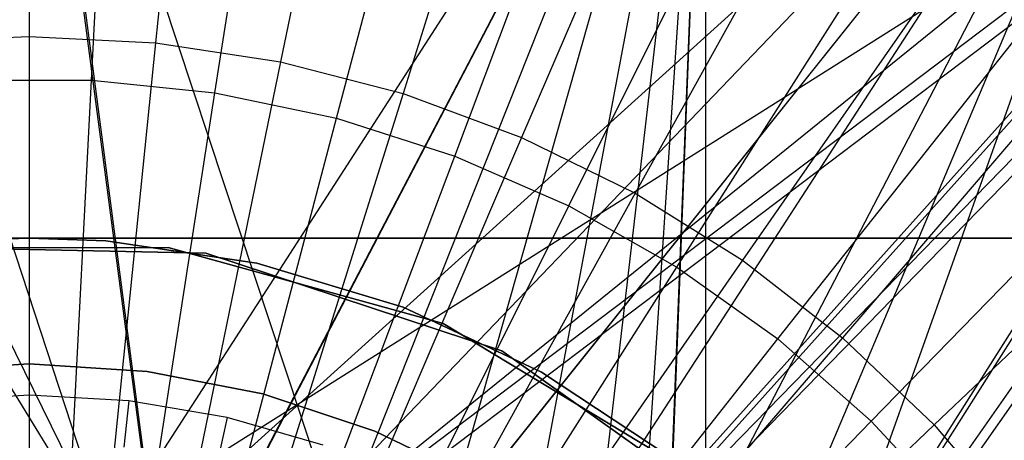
# Model space of a CAD drawing. Extents: x 0.1 to 16.1, y -7 to 7.
# Tile 73 of 108: x 8.075 to 8.546, y 0.403 to 0.604. Entities that reach past the tile are written whole.
import ezdxf

# ---------------------------------------------------------------- set-up
doc = ezdxf.new("R2010")
doc.units = 0
doc.header["$LTSCALE"] = 2.54
doc.layers.get('0').update_dxf_attribs({"color": 13, "linetype": 'CONTINUOUS'})

# ---------------------------------------------------------------- blocks, each defined once
blk = doc.blocks.new('DROPS_WOOD_C_PM_STL')
at = {"color": 0}
for p, q in [((8.08, 0.88862, 2.286), (8.08, 0.59632, 2.22278)), ((8.08, 0.88862, 2.286), (8.08, 0.59632, 2.22278)), ((8.1699, 0.88407, 2.286), (8.14033, 0.59326, 2.22278)), ((8.1699, 0.88407, 2.286), (8.14033, 0.59326, 2.22278)), ((8.25888, 0.87043, 2.286), (8.20004, 0.58411, 2.22278)), ((8.25888, 0.87043, 2.286), (8.20004, 0.58411, 2.22278)), ((8.10966, 0.57547, 2.32083), (8.12421, 0.85762, 2.38151)), ((8.10966, 0.57547, 2.32083), (8.12421, 0.85762, 2.38151)), ((8.16868, 0.56937, 2.32083), (8.21215, 0.84853, 2.38151)), ((8.16868, 0.56937, 2.32083), (8.21215, 0.84853, 2.38151)), ((8.34602, 0.84787, 2.286), (8.25852, 0.56897, 2.22278)), ((8.34602, 0.84787, 2.286), (8.25852, 0.56897, 2.22278)), ((8.22675, 0.55724, 2.32083), (8.2987, 0.83044, 2.38151)), ((8.22675, 0.55724, 2.32083), (8.2987, 0.83044, 2.38151)), ((8.43043, 0.81661, 2.286), (8.31516, 0.54799, 2.22278)), ((8.43043, 0.81661, 2.286), (8.31516, 0.54799, 2.22278)), ((8.14676, 0.3061, 29.36695), (7.83364, 0.81362, 29.37073)), ((8.14676, 0.3061, 29.36695), (7.83364, 0.81362, 29.37073)), ((8.08, 0.81156, 33.36694), (8.14676, 0.30404, 33.36723)), ((8.08, 0.81156, 33.36694), (8.14676, 0.30404, 33.36723)), ((8.08, 0.81156, 33.36694), (8.08, 0.31156, 33.36668)), ((8.08, 0.81156, 33.36694), (8.08, 0.31156, 33.36668)), ((8.14676, 0.3061, 29.36695), (8.81815, 0.81361, 29.40106)), ((8.14676, 0.3061, 29.36695), (8.81815, 0.81361, 29.40106)), ((8.77459, 0.81153, 33.4277), (8.14676, 0.30404, 33.36723)), ((8.77459, 0.81153, 33.4277), (8.14676, 0.30404, 33.36723)), ((8.26705, 0.24817, 29.36883), (8.81815, 0.81361, 29.40106)), ((8.26705, 0.24817, 29.36883), (8.81815, 0.81361, 29.40106)), ((8.26705, 0.24611, 33.37102), (8.77459, 0.81153, 33.4277)), ((8.26705, 0.24611, 33.37102), (8.77459, 0.81153, 33.4277)), ((8.35029, 0.14379, 29.37116), (8.81815, 0.81361, 29.40106)), ((8.35029, 0.14379, 29.37116), (8.81815, 0.81361, 29.40106)), ((8.35029, 0.14172, 33.37573), (8.77459, 0.81153, 33.4277)), ((8.35029, 0.14172, 33.37573), (8.77459, 0.81153, 33.4277)), ((8.14676, 0.29693, 16.35158), (7.89523, 0.80445, 16.35405)), ((8.14676, 0.29693, 16.35158), (7.89523, 0.80445, 16.35405)), ((8.01324, 0.29786, 45.36639), (8.81815, 0.8054, 45.33281)), ((8.01324, 0.29786, 45.36639), (8.81815, 0.8054, 45.33281)), ((8.0799, 0.30445, 28.35121), (8.63361, 0.80445, 28.32561)), ((8.0799, 0.30445, 28.35121), (8.63361, 0.80445, 28.32561)), ((8.08, 0.80744, 41.36693), (8.08, 0.30744, 41.36668)), ((8.26705, 0.24199, 41.36227), (8.08, 0.80744, 41.36693)), ((8.26705, 0.24199, 41.36227), (8.08, 0.80744, 41.36693)), ((8.14676, 0.29992, 41.36612), (8.08, 0.80744, 41.36693)), ((8.14676, 0.29992, 41.36612), (8.08, 0.80744, 41.36693)), ((8.08, 0.80744, 41.36693), (8.08, 0.30744, 41.36668)), ((8.14676, 0.29786, 45.36639), (8.81815, 0.8054, 45.33281)), ((8.14676, 0.29786, 45.36639), (8.81815, 0.8054, 45.33281)), ((8.14676, 0.29693, 16.35158), (8.63361, 0.80445, 16.3768)), ((8.14676, 0.29693, 16.35158), (8.63361, 0.80445, 16.3768)), ((8.14676, 0.29693, 28.35084), (8.63361, 0.80445, 28.32561)), ((8.14676, 0.29693, 28.35084), (8.63361, 0.80445, 28.32561)), ((8.21007, 0.27479, 16.35262), (8.63361, 0.80445, 16.3768)), ((8.21007, 0.27479, 16.35262), (8.63361, 0.80445, 16.3768)), ((8.21016, 0.27475, 28.3498), (8.63361, 0.80445, 28.32561)), ((8.21016, 0.27475, 28.3498), (8.63361, 0.80445, 28.32561)), ((8.26705, 0.24199, 41.36227), (8.77459, 0.80747, 41.30617)), ((8.26705, 0.24199, 41.36227), (8.77459, 0.80747, 41.30617)), ((8.81815, 0.8054, 45.33281), (8.26705, 0.23993, 45.36446)), ((8.81815, 0.8054, 45.33281), (8.26705, 0.23993, 45.36446)), ((8.26705, 0.239, 16.35412), (8.63361, 0.80445, 16.3768)), ((8.26705, 0.239, 16.35412), (8.63361, 0.80445, 16.3768)), ((8.26705, 0.239, 28.34829), (8.63361, 0.80445, 28.32561)), ((8.26705, 0.239, 28.34829), (8.63361, 0.80445, 28.32561)), ((8.31455, 0.1915, 16.35579), (8.63361, 0.80445, 16.3768)), ((8.31455, 0.1915, 16.35579), (8.63361, 0.80445, 16.3768)), ((8.31462, 0.19141, 28.34662), (8.63361, 0.80445, 28.32561)), ((8.31462, 0.19141, 28.34662), (8.63361, 0.80445, 28.32561)), ((8.35029, 0.13761, 41.35745), (8.77459, 0.80747, 41.30617)), ((8.35029, 0.13761, 41.35745), (8.77459, 0.80747, 41.30617)), ((8.35029, 0.13555, 45.36202), (8.81815, 0.8054, 45.33281)), ((8.35029, 0.13555, 45.36202), (8.81815, 0.8054, 45.33281)), ((8.35029, 0.13462, 16.3573), (8.63361, 0.80445, 16.3768)), ((8.35029, 0.13462, 16.3573), (8.63361, 0.80445, 16.3768)), ((8.35029, 0.13462, 28.34512), (8.63361, 0.80445, 28.32561)), ((8.35029, 0.13462, 28.34512), (8.63361, 0.80445, 28.32561)), ((8.63361, 0.80445, 16.3768), (8.3725, 0.07111, 16.35834)), ((8.63361, 0.80445, 16.3768), (8.3725, 0.07111, 16.35834)), ((8.13844, 0.29425, 33.8774), (7.97222, 0.8, 33.87857)), ((8.13844, 0.29425, 33.8774), (7.97222, 0.8, 33.87857)), ((8.40294, 0.8, 40.86198), (8.08, 0.3, 40.87691)), ((8.40294, 0.8, 40.86198), (8.08, 0.3, 40.87691)), ((8.13844, 0.29425, 33.8774), (8.40294, 0.8, 33.89184)), ((8.13844, 0.29425, 33.8774), (8.40294, 0.8, 33.89184)), ((8.1387, 0.2942, 40.87642), (8.40294, 0.8, 40.86198)), ((8.1387, 0.2942, 40.87642), (8.40294, 0.8, 40.86198)), ((8.1948, 0.27716, 33.87879), (8.40294, 0.8, 33.89184)), ((8.1948, 0.27716, 33.87879), (8.40294, 0.8, 33.89184)), ((8.1948, 0.27716, 40.87502), (8.40294, 0.8, 40.86198)), ((8.1948, 0.27716, 40.87502), (8.40294, 0.8, 40.86198)), ((8.24675, 0.24939, 40.87293), (8.40294, 0.8, 40.86198)), ((8.24675, 0.24939, 40.87293), (8.40294, 0.8, 40.86198)), ((8.24676, 0.24938, 33.88088), (8.40294, 0.8, 33.89184)), ((8.24676, 0.24938, 33.88088), (8.40294, 0.8, 33.89184)), ((8.28327, 0.53919, 2.32083), (8.38293, 0.80355, 2.38151)), ((8.28327, 0.53919, 2.32083), (8.38293, 0.80355, 2.38151)), ((8.29213, 0.21213, 33.88334), (8.40294, 0.8, 33.89184)), ((8.29213, 0.21213, 33.88334), (8.40294, 0.8, 33.89184)), ((8.29213, 0.21213, 40.87047), (8.40294, 0.8, 40.86198)), ((8.29213, 0.21213, 40.87047), (8.40294, 0.8, 40.86198)), ((8.32939, 0.16674, 40.86801), (8.40294, 0.8, 40.86198)), ((8.32939, 0.16674, 40.86801), (8.40294, 0.8, 40.86198)), ((8.32953, 0.16654, 33.88582), (8.40294, 0.8, 33.89184)), ((8.32953, 0.16654, 33.88582), (8.40294, 0.8, 33.89184)), ((8.35716, 0.11481, 33.8879), (8.40294, 0.8, 33.89184)), ((8.35716, 0.11481, 33.8879), (8.40294, 0.8, 33.89184)), ((8.35716, 0.11481, 40.86592), (8.40294, 0.8, 40.86198)), ((8.35716, 0.11481, 40.86592), (8.40294, 0.8, 40.86198)), ((8.37418, 0.0588, 40.86452), (8.40294, 0.8, 40.86198)), ((8.37418, 0.0588, 40.86452), (8.40294, 0.8, 40.86198)), ((8.40294, 0.8, 33.89184), (8.37425, 0.05845, 33.8893)), ((8.40294, 0.8, 33.89184), (8.37425, 0.05845, 33.8893)), ((8.40294, 0.8, 33.89184), (8.40294, 0, 33.89184)), ((8.40294, 0.8, 33.89184), (8.40294, 0, 33.89184)), ((8.40294, 0.8, 40.86198), (8.40294, 0, 40.86198)), ((8.40294, 0.8, 40.86198), (8.40294, 0, 40.86198)), ((8.51125, 0.77697, 2.286), (8.3694, 0.52139, 2.22278)), ((8.51125, 0.77697, 2.286), (8.3694, 0.52139, 2.22278)), ((8.33763, 0.51544, 2.32083), (8.46394, 0.76815, 2.38151)), ((8.33763, 0.51544, 2.32083), (8.46394, 0.76815, 2.38151)), ((8.58764, 0.72935, 2.286), (8.42066, 0.48944, 2.22278)), ((8.58764, 0.72935, 2.286), (8.42066, 0.48944, 2.22278)), ((8.38926, 0.48621, 2.32083), (8.54089, 0.7246, 2.38151)), ((8.38926, 0.48621, 2.32083), (8.54089, 0.7246, 2.38151)), ((8.43762, 0.45184, 2.32083), (8.61295, 0.67337, 2.38151)), ((8.43762, 0.45184, 2.32083), (8.61295, 0.67337, 2.38151)), ((8.65882, 0.67425, 2.286), (8.46843, 0.45246, 2.22278)), ((8.65882, 0.67425, 2.286), (8.46843, 0.45246, 2.22278)), ((8.48218, 0.41267, 2.32083), (8.67936, 0.615, 2.38151)), ((8.48218, 0.41267, 2.32083), (8.67936, 0.615, 2.38151)), ((8.72407, 0.61223, 2.286), (8.51221, 0.41085, 2.22278)), ((8.72407, 0.61223, 2.286), (8.51221, 0.41085, 2.22278)), ((8.01967, 0.59326, 2.22278), (8.08, 0.59632, 2.22278)), ((8.01967, 0.59326, 2.22278), (8.08, 0.59632, 2.22278)), ((8.08, 0.59632, 2.22278), (8.08, 0.29906, 2.19005)), ((8.08, 0.59632, 2.22278), (8.14033, 0.59326, 2.22278)), ((8.08, 0.59632, 2.22278), (8.08, 0.29906, 2.19005)), ((8.08, 0.59632, 2.22278), (8.14033, 0.59326, 2.22278)), ((8.14033, 0.59326, 2.22278), (8.11025, 0.29752, 2.19005)), ((8.14033, 0.59326, 2.22278), (8.11025, 0.29752, 2.19005)), ((8.14033, 0.59326, 2.22278), (8.20004, 0.58411, 2.22278)), ((8.14033, 0.59326, 2.22278), (8.20004, 0.58411, 2.22278)), ((8.20004, 0.58411, 2.22278), (8.1402, 0.29293, 2.19005)), ((8.20004, 0.58411, 2.22278), (8.1402, 0.29293, 2.19005)), ((8.20004, 0.58411, 2.22278), (8.25852, 0.56897, 2.22278)), ((8.20004, 0.58411, 2.22278), (8.25852, 0.56897, 2.22278)), ((8.05034, 0.57547, 2.32083), (8.10966, 0.57547, 2.32083)), ((8.05034, 0.57547, 2.32083), (8.10966, 0.57547, 2.32083)), ((8.09488, 0.28858, 2.28963), (8.10966, 0.57547, 2.32083)), ((8.09488, 0.28858, 2.28963), (8.10966, 0.57547, 2.32083)), ((8.10966, 0.57547, 2.32083), (8.16868, 0.56937, 2.32083)), ((8.10966, 0.57547, 2.32083), (8.16868, 0.56937, 2.32083)), ((8.12447, 0.28552, 2.28963), (8.16868, 0.56937, 2.32083)), ((8.12447, 0.28552, 2.28963), (8.16868, 0.56937, 2.32083)), ((8.16868, 0.56937, 2.32083), (8.22675, 0.55724, 2.32083)), ((8.16868, 0.56937, 2.32083), (8.22675, 0.55724, 2.32083)), ((8.25852, 0.56897, 2.22278), (8.16953, 0.28534, 2.19005)), ((8.25852, 0.56897, 2.22278), (8.16953, 0.28534, 2.19005)), ((8.25852, 0.56897, 2.22278), (8.31516, 0.54799, 2.22278)), ((8.25852, 0.56897, 2.22278), (8.31516, 0.54799, 2.22278)), ((8.15359, 0.27943, 2.28963), (8.22675, 0.55724, 2.32083)), ((8.15359, 0.27943, 2.28963), (8.22675, 0.55724, 2.32083)), ((8.22675, 0.55724, 2.32083), (8.28327, 0.53919, 2.32083)), ((8.22675, 0.55724, 2.32083), (8.28327, 0.53919, 2.32083)), ((8.31516, 0.54799, 2.22278), (8.19793, 0.27482, 2.19005)), ((8.31516, 0.54799, 2.22278), (8.19793, 0.27482, 2.19005)), ((8.31516, 0.54799, 2.22278), (8.3694, 0.52139, 2.22278)), ((8.31516, 0.54799, 2.22278), (8.3694, 0.52139, 2.22278)), ((8.18193, 0.27039, 2.28963), (8.28327, 0.53919, 2.32083)), ((8.18193, 0.27039, 2.28963), (8.28327, 0.53919, 2.32083)), ((8.28327, 0.53919, 2.32083), (8.33763, 0.51544, 2.32083)), ((8.28327, 0.53919, 2.32083), (8.33763, 0.51544, 2.32083)), ((8.3694, 0.52139, 2.22278), (8.22513, 0.26148, 2.19005)), ((8.3694, 0.52139, 2.22278), (8.22513, 0.26148, 2.19005)), ((8.3694, 0.52139, 2.22278), (8.42066, 0.48944, 2.22278)), ((8.3694, 0.52139, 2.22278), (8.42066, 0.48944, 2.22278)), ((8.20919, 0.25847, 2.28963), (8.33763, 0.51544, 2.32083)), ((8.20919, 0.25847, 2.28963), (8.33763, 0.51544, 2.32083)), ((8.33763, 0.51544, 2.32083), (8.38926, 0.48621, 2.32083)), ((8.33763, 0.51544, 2.32083), (8.38926, 0.48621, 2.32083)), ((8.56229, 0.5, 16.33972), (7.59771, 0.5, 16.33972)), ((7.59771, 0.5, 16.03972), (8.08, 0.5, 16.03972)), ((8.56229, 0.5, 16.33972), (7.59771, 0.5, 16.33972)), ((7.59771, 0.5, 16.03972), (8.08, 0.5, 16.03972)), ((8.08, 0.5, 16.03972), (8.0435, 0.49867, 16.03972)), ((8.0435, 0.49867, 14.93972), (8.08, 0.5, 14.93972)), ((8.08, 0.5, 16.03972), (8.0435, 0.49867, 16.03972)), ((8.0435, 0.49867, 14.93972), (8.08, 0.5, 14.93972)), ((8.1165, 0.49867, 16.03972), (8.08, 0.5, 16.03972)), ((8.08, 0.5, 16.03972), (8.56229, 0.5, 16.03972)), ((8.08, 0.5, 16.03972), (8.56229, 0.5, 16.03972)), ((8.08, 0.5, 14.93972), (8.1165, 0.49867, 14.93972)), ((8.08, 0.5, 16.03972), (8.08, 0.5, 14.93972)), ((8.08, 0.5, 16.03972), (8.08, 0.5, 14.93972)), ((8.1165, 0.49867, 16.03972), (8.08, 0.5, 16.03972)), ((8.08, 0.5, 14.93972), (8.1165, 0.49867, 14.93972)), ((8.18871, 0.48804, 16.03972), (8.1165, 0.49867, 16.03972)), ((8.1165, 0.49867, 14.93972), (8.18871, 0.48804, 14.93972)), ((8.1165, 0.49867, 16.03972), (8.1165, 0.49867, 14.93972)), ((8.18871, 0.48804, 16.03972), (8.1165, 0.49867, 16.03972)), ((8.1165, 0.49867, 14.93972), (8.18871, 0.48804, 14.93972)), ((8.1165, 0.49867, 16.03972), (8.1165, 0.49867, 14.93972)), ((8.14639, 0.49557, 213.39407), (8.01022, 0.49511, 213.39407)), ((8.01022, 0.49511, 213.47407), (8.14639, 0.49557, 213.47407)), ((8.01022, 0.49511, 213.47407), (8.14639, 0.49557, 213.47407)), ((8.14639, 0.49557, 213.39407), (8.01022, 0.49511, 213.39407)), ((8.01523, 0.49579, 16.033), (8.16424, 0.49285, 16.033)), ((8.16424, 0.49285, 15.973), (8.01523, 0.49579, 15.973)), ((8.01523, 0.49579, 16.033), (8.16424, 0.49285, 16.033)), ((8.16424, 0.49285, 15.973), (8.01523, 0.49579, 15.973)), ((8.27763, 0.45928, 213.39407), (8.14639, 0.49557, 213.39407)), ((8.14639, 0.49557, 213.39407), (8.14639, 0.49557, 213.47407)), ((8.14639, 0.49557, 213.47407), (8.27763, 0.45928, 213.47407)), ((8.14639, 0.49557, 213.39407), (8.14639, 0.49557, 213.47407)), ((8.14639, 0.49557, 213.47407), (8.27763, 0.45928, 213.47407)), ((8.27763, 0.45928, 213.39407), (8.14639, 0.49557, 213.39407)), ((8.16424, 0.49285, 16.033), (8.30577, 0.44613, 16.033)), ((8.30577, 0.44613, 15.973), (8.16424, 0.49285, 15.973)), ((8.16424, 0.49285, 16.033), (8.30577, 0.44613, 16.033)), ((8.16424, 0.49285, 16.033), (8.16424, 0.49285, 15.973)), ((8.30577, 0.44613, 15.973), (8.16424, 0.49285, 15.973)), ((8.16424, 0.49285, 16.033), (8.16424, 0.49285, 15.973)), ((8.42066, 0.48944, 2.22278), (8.25084, 0.24545, 2.19005)), ((8.42066, 0.48944, 2.22278), (8.25084, 0.24545, 2.19005)), ((8.42066, 0.48944, 2.22278), (8.46843, 0.45246, 2.22278)), ((8.42066, 0.48944, 2.22278), (8.46843, 0.45246, 2.22278)), ((8.25862, 0.46701, 16.03972), (8.18871, 0.48804, 16.03972)), ((8.18871, 0.48804, 14.93972), (8.25862, 0.46701, 14.93972)), ((8.18871, 0.48804, 16.03972), (8.18871, 0.48804, 14.93972)), ((8.25862, 0.46701, 16.03972), (8.18871, 0.48804, 16.03972)), ((8.18871, 0.48804, 14.93972), (8.25862, 0.46701, 14.93972)), ((8.18871, 0.48804, 16.03972), (8.18871, 0.48804, 14.93972)), ((8.23508, 0.24382, 2.28963), (8.38926, 0.48621, 2.32083)), ((8.23508, 0.24382, 2.28963), (8.38926, 0.48621, 2.32083)), ((8.38926, 0.48621, 2.32083), (8.43762, 0.45184, 2.32083)), ((8.38926, 0.48621, 2.32083), (8.43762, 0.45184, 2.32083)), ((8.32471, 0.43602, 16.03972), (8.25862, 0.46701, 16.03972)), ((8.25862, 0.46701, 14.93972), (8.32471, 0.43602, 14.93972)), ((8.25862, 0.46701, 16.03972), (8.25862, 0.46701, 14.93972)), ((8.32471, 0.43602, 16.03972), (8.25862, 0.46701, 16.03972)), ((8.25862, 0.46701, 14.93972), (8.32471, 0.43602, 14.93972)), ((8.25862, 0.46701, 16.03972), (8.25862, 0.46701, 14.93972)), ((8.39421, 0.38893, 213.39407), (8.27763, 0.45928, 213.39407)), ((8.27763, 0.45928, 213.39407), (8.27763, 0.45928, 213.47407)), ((8.27763, 0.45928, 213.47407), (8.39421, 0.38893, 213.47407)), ((8.27763, 0.45928, 213.39407), (8.27763, 0.45928, 213.47407)), ((8.27763, 0.45928, 213.47407), (8.39421, 0.38893, 213.47407)), ((8.39421, 0.38893, 213.39407), (8.27763, 0.45928, 213.39407)), ((8.25933, 0.22658, 2.28963), (8.43762, 0.45184, 2.32083)), ((8.25933, 0.22658, 2.28963), (8.43762, 0.45184, 2.32083)), ((8.46843, 0.45246, 2.22278), (8.2748, 0.22691, 2.19005)), ((8.46843, 0.45246, 2.22278), (8.2748, 0.22691, 2.19005)), ((8.43762, 0.45184, 2.32083), (8.48218, 0.41267, 2.32083)), ((8.43762, 0.45184, 2.32083), (8.48218, 0.41267, 2.32083)), ((8.46843, 0.45246, 2.22278), (8.51221, 0.41085, 2.22278)), ((8.46843, 0.45246, 2.22278), (8.51221, 0.41085, 2.22278)), ((8.30577, 0.44613, 16.033), (8.42724, 0.35976, 16.033)), ((8.42724, 0.35976, 15.973), (8.30577, 0.44613, 15.973)), ((8.30577, 0.44613, 16.033), (8.42724, 0.35976, 16.033)), ((8.30577, 0.44613, 16.033), (8.30577, 0.44613, 15.973)), ((8.42724, 0.35976, 15.973), (8.30577, 0.44613, 15.973)), ((8.30577, 0.44613, 16.033), (8.30577, 0.44613, 15.973)), ((8.08, 0.44, 41.34971), (8.02373, 0.43639, 41.34971)), ((8.02373, 0.43639, 40.84971), (8.08, 0.44, 40.84971)), ((8.08, 0.44, 41.34971), (8.02373, 0.43639, 41.34971)), ((8.02373, 0.43639, 40.84971), (8.08, 0.44, 40.84971)), ((8.08, 0.44, 33.88877), (8.02373, 0.43639, 33.88877)), ((8.02373, 0.43639, 33.38877), (8.08, 0.44, 33.38877)), ((8.08, 0.44, 33.88877), (8.02373, 0.43639, 33.88877)), ((8.02373, 0.43639, 33.38877), (8.08, 0.44, 33.38877)), ((8.13627, 0.43639, 41.34971), (8.08, 0.44, 41.34971)), ((8.08, 0.44, 40.84971), (8.13627, 0.43639, 40.84971)), ((8.08, 0.44, 41.34971), (8.08, 0.44, 40.84971)), ((8.13627, 0.43639, 41.34971), (8.08, 0.44, 41.34971)), ((8.08, 0.44, 40.84971), (8.13627, 0.43639, 40.84971)), ((8.08, 0.44, 41.34971), (8.08, 0.44, 40.84971)), ((8.13627, 0.43639, 33.88877), (8.08, 0.44, 33.88877)), ((8.08, 0.44, 33.38877), (8.13627, 0.43639, 33.38877)), ((8.08, 0.44, 33.88877), (8.08, 0.44, 33.38877)), ((8.13627, 0.43639, 33.88877), (8.08, 0.44, 33.88877)), ((8.08, 0.44, 33.38877), (8.13627, 0.43639, 33.38877)), ((8.08, 0.44, 33.88877), (8.08, 0.44, 33.38877)), ((8.19161, 0.42561, 41.34971), (8.13627, 0.43639, 41.34971)), ((8.13627, 0.43639, 40.84971), (8.19161, 0.42561, 40.84971)), ((8.13627, 0.43639, 41.34971), (8.13627, 0.43639, 40.84971)), ((8.19161, 0.42561, 41.34971), (8.13627, 0.43639, 41.34971)), ((8.13627, 0.43639, 40.84971), (8.19161, 0.42561, 40.84971)), ((8.13627, 0.43639, 41.34971), (8.13627, 0.43639, 40.84971)), ((8.19161, 0.42561, 33.88877), (8.13627, 0.43639, 33.88877)), ((8.13627, 0.43639, 33.38877), (8.19161, 0.42561, 33.38877)), ((8.13627, 0.43639, 33.88877), (8.13627, 0.43639, 33.38877)), ((8.19161, 0.42561, 33.88877), (8.13627, 0.43639, 33.88877)), ((8.13627, 0.43639, 33.38877), (8.19161, 0.42561, 33.38877)), ((8.13627, 0.43639, 33.88877), (8.13627, 0.43639, 33.38877)), ((8.38559, 0.39575, 16.03972), (8.32471, 0.43602, 16.03972)), ((8.32471, 0.43602, 14.93972), (8.38559, 0.39575, 14.93972)), ((8.32471, 0.43602, 16.03972), (8.32471, 0.43602, 14.93972)), ((8.38559, 0.39575, 16.03972), (8.32471, 0.43602, 16.03972)), ((8.32471, 0.43602, 14.93972), (8.38559, 0.39575, 14.93972)), ((8.32471, 0.43602, 16.03972), (8.32471, 0.43602, 14.93972)), ((8.08, 0.425, 14.93972), (8.03242, 0.42233, 14.93972)), ((8.08, 0.425, 14.93972), (8.03242, 0.42233, 14.93972)), ((8.12758, 0.42233, 14.93972), (8.08, 0.425, 14.93972)), ((8.08, 0.425, 14.93972), (8.08, 0.40275, 14.94223)), ((8.12758, 0.42233, 14.93972), (8.08, 0.425, 14.93972)), ((8.08, 0.425, 14.93972), (8.08, 0.40275, 14.94223)), ((8.24512, 0.40784, 41.34971), (8.19161, 0.42561, 41.34971)), ((8.19161, 0.42561, 40.84971), (8.24512, 0.40784, 40.84971)), ((8.19161, 0.42561, 41.34971), (8.19161, 0.42561, 40.84971)), ((8.24512, 0.40784, 41.34971), (8.19161, 0.42561, 41.34971)), ((8.19161, 0.42561, 40.84971), (8.24512, 0.40784, 40.84971)), ((8.19161, 0.42561, 41.34971), (8.19161, 0.42561, 40.84971)), ((8.24512, 0.40784, 33.88877), (8.19161, 0.42561, 33.88877)), ((8.19161, 0.42561, 33.38877), (8.24512, 0.40784, 33.38877)), ((8.19161, 0.42561, 33.88877), (8.19161, 0.42561, 33.38877)), ((8.24512, 0.40784, 33.88877), (8.19161, 0.42561, 33.88877)), ((8.19161, 0.42561, 33.38877), (8.24512, 0.40784, 33.38877)), ((8.19161, 0.42561, 33.88877), (8.19161, 0.42561, 33.38877)), ((8.12758, 0.42233, 14.93972), (8.12509, 0.40022, 14.94223)), ((8.12758, 0.42233, 14.93972), (8.12509, 0.40022, 14.94223)), ((8.17457, 0.41434, 14.93972), (8.12758, 0.42233, 14.93972)), ((8.17457, 0.41434, 14.93972), (8.12758, 0.42233, 14.93972)), ((8.17457, 0.41434, 14.93972), (8.16962, 0.39265, 14.94223)), ((8.17457, 0.41434, 14.93972), (8.16962, 0.39265, 14.94223)), ((8.22037, 0.40115, 14.93972), (8.17457, 0.41434, 14.93972)), ((8.22037, 0.40115, 14.93972), (8.17457, 0.41434, 14.93972)), ((8.28168, 0.20694, 2.28963), (8.48218, 0.41267, 2.32083)), ((8.28168, 0.20694, 2.28963), (8.48218, 0.41267, 2.32083)), ((8.51221, 0.41085, 2.22278), (8.29675, 0.20604, 2.19005)), ((8.51221, 0.41085, 2.22278), (8.29675, 0.20604, 2.19005)), ((8.48218, 0.41267, 2.32083), (8.52248, 0.36913, 2.32083)), ((8.48218, 0.41267, 2.32083), (8.52248, 0.36913, 2.32083)), ((8.51221, 0.41085, 2.22278), (8.55156, 0.36501, 2.22278)), ((8.51221, 0.41085, 2.22278), (8.55156, 0.36501, 2.22278)), ((8.29592, 0.38338, 41.34971), (8.24512, 0.40784, 41.34971)), ((8.24512, 0.40784, 40.84971), (8.29592, 0.38338, 40.84971)), ((8.24512, 0.40784, 41.34971), (8.24512, 0.40784, 40.84971)), ((8.29592, 0.38338, 41.34971), (8.24512, 0.40784, 41.34971)), ((8.24512, 0.40784, 40.84971), (8.29592, 0.38338, 40.84971)), ((8.24512, 0.40784, 41.34971), (8.24512, 0.40784, 40.84971)), ((8.29592, 0.38338, 33.88877), (8.24512, 0.40784, 33.88877)), ((8.24512, 0.40784, 33.38877), (8.29592, 0.38338, 33.38877)), ((8.24512, 0.40784, 33.88877), (8.24512, 0.40784, 33.38877)), ((8.29592, 0.38338, 33.88877), (8.24512, 0.40784, 33.88877)), ((8.24512, 0.40784, 33.38877), (8.29592, 0.38338, 33.38877)), ((8.24512, 0.40784, 33.88877), (8.24512, 0.40784, 33.38877))]:
    blk.add_line(p, q, dxfattribs=at)

msp = doc.modelspace()

# ---------------------------------------------------------------- block references
at = {"color": 0}
msp.add_blockref('DROPS_WOOD_C_PM_STL', (0, 0), dxfattribs=at)

doc.saveas('drawing.dxf')
